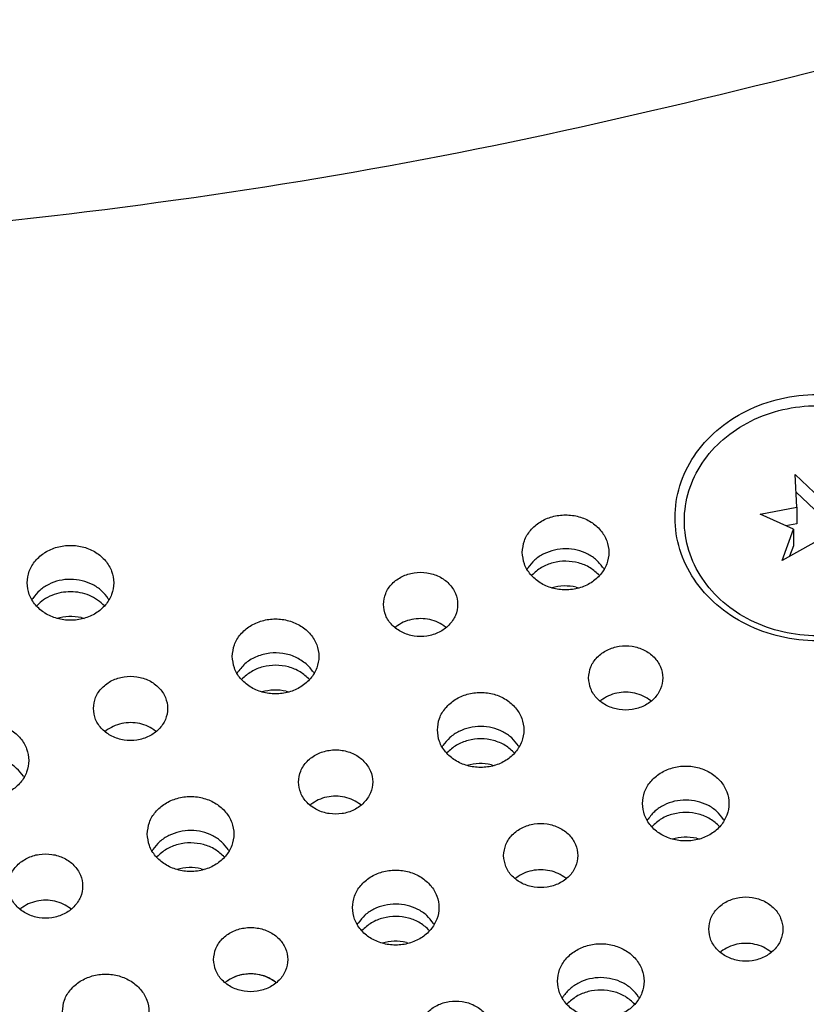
# Model space of a CAD drawing. Header units: inches. Extents: x -129 to 664, y -381 to 179.
# Tile 86 of 109: x -21 to -8, y -192 to -176. Entities that reach past the tile are written whole.
import ezdxf

# ---------------------------------------------------------------- set-up
doc = ezdxf.new("R2010")
doc.units = ezdxf.units.IN
doc.layers.add('1', color=7, linetype='Continuous')

# ---------------------------------------------------------------- blocks, each defined once
blk = doc.blocks.new('insulator_top2_E7018-25457__90', base_point=(-86.509, -231.663))
at = {"color": 7, "linetype": 'Continuous'}
for p, q in [((-12.837, -184.942), (-12.823, -184.918)), ((-11.601, -184.924), (-11.59, -184.942)), ((-20.849, -185.435), (-20.835, -185.411)), ((-19.613, -185.417), (-19.602, -185.435)), ((-14.975, -185.884), (-14.96, -185.871)), ((-14.156, -185.875), (-14.146, -185.884)), ((-17.53, -186.626), (-17.516, -186.602)), ((-16.294, -186.607), (-16.284, -186.626)), ((-11.657, -187.074), (-11.642, -187.062)), ((-10.837, -187.065), (-10.827, -187.074)), ((-19.668, -187.567), (-19.654, -187.555)), ((-18.849, -187.558), (-18.839, -187.567)), ((-14.212, -187.816), (-14.198, -187.792)), ((-12.976, -187.798), (-12.965, -187.816)), ((-20.988, -188.291), (-20.977, -188.31)), ((-16.35, -188.758), (-16.335, -188.745)), ((-15.531, -188.749), (-15.52, -188.758)), ((-10.893, -189.007), (-10.879, -188.983)), ((-9.657, -188.988), (-9.646, -189.007)), ((-18.905, -189.5), (-18.891, -189.476)), ((-17.669, -189.481), (-17.658, -189.5)), ((-13.031, -189.948), (-13.016, -189.936)), ((-12.212, -189.939), (-12.201, -189.948)), ((-21.043, -190.441), (-21.028, -190.429)), ((-20.224, -190.432), (-20.213, -190.441)), ((-15.586, -190.69), (-15.572, -190.666)), ((-14.35, -190.672), (-14.34, -190.69)), ((-9.712, -191.139), (-9.698, -191.126)), ((-8.893, -191.13), (-8.883, -191.139)), ((-17.724, -191.632), (-17.71, -191.619)), ((-16.905, -191.623), (-16.895, -191.632)), ((-12.268, -191.881), (-12.254, -191.857)), ((-11.032, -191.862), (-11.021, -191.881))]:
    blk.add_line(p, q, dxfattribs=at)
for points, knots in [([(-59.921, -176.047), (-56.94, -176.824), (-50.961, -178.38), (-41.745, -179.628), (-32.439, -180.079), (-23.133, -179.628), (-13.918, -178.38), (-7.938, -176.824), (-4.957, -176.047)], [0, 0, 0, 0, 9.234928, 18.522527, 27.83697, 37.151413, 46.439012, 55.673941, 55.673941, 55.673941, 55.673941]), ([(-5.842, -184.106), (-5.857, -183.931), (-5.889, -183.579), (-6.134, -183.09), (-6.504, -182.674), (-6.987, -182.357), (-7.545, -182.159), (-8.142, -182.091), (-8.739, -182.159), (-9.297, -182.357), (-9.779, -182.674), (-10.151, -183.09), (-10.388, -183.579), (-10.469, -184.106), (-10.388, -184.633), (-10.151, -185.121), (-9.779, -185.537), (-9.297, -185.854), (-8.739, -186.053), (-8.142, -186.12), (-7.545, -186.053), (-6.987, -185.854), (-6.504, -185.537), (-6.134, -185.121), (-5.889, -184.633), (-5.857, -184.28), (-5.842, -184.106)], [0, 0, 0, 0, 0.521454, 1.053973, 1.605134, 2.177065, 2.766392, 3.365532, 3.964672, 4.553999, 5.12593, 5.677091, 6.209611, 6.731064, 7.252518, 7.785038, 8.336199, 8.908129, 9.497456, 10.096596, 10.695737, 11.285064, 11.856994, 12.408155, 12.940675, 13.462129, 13.462129, 13.462129, 13.462129]), ([(-12.914, -184.667), (-12.907, -184.731), (-12.893, -184.86), (-12.786, -185.033), (-12.629, -185.168), (-12.431, -185.254), (-12.214, -185.283), (-11.996, -185.254), (-11.799, -185.168), (-11.641, -185.033), (-11.538, -184.86), (-11.502, -184.667), (-11.538, -184.474), (-11.641, -184.301), (-11.799, -184.166), (-11.996, -184.08), (-12.214, -184.051), (-12.431, -184.08), (-12.629, -184.166), (-12.786, -184.301), (-12.893, -184.474), (-12.907, -184.603), (-12.914, -184.667)], [0, 0, 0, 0, 0.190439, 0.386512, 0.591376, 0.804667, 1.023004, 1.241341, 1.454632, 1.659496, 1.855569, 2.046008, 2.236447, 2.43252, 2.637384, 2.850675, 3.069012, 3.287349, 3.50064, 3.705504, 3.901578, 4.092016, 4.092016, 4.092016, 4.092016]), ([(-20.926, -185.16), (-20.919, -185.224), (-20.905, -185.353), (-20.798, -185.526), (-20.641, -185.661), (-20.443, -185.747), (-20.226, -185.776), (-20.008, -185.747), (-19.811, -185.661), (-19.653, -185.526), (-19.55, -185.353), (-19.514, -185.16), (-19.55, -184.967), (-19.653, -184.794), (-19.811, -184.659), (-20.008, -184.573), (-20.226, -184.544), (-20.443, -184.573), (-20.641, -184.659), (-20.798, -184.794), (-20.905, -184.967), (-20.919, -185.096), (-20.926, -185.16)], [0, 0, 0, 0, 0.190439, 0.386512, 0.591376, 0.804667, 1.023004, 1.241341, 1.454632, 1.659496, 1.855569, 2.046008, 2.236447, 2.43252, 2.637384, 2.850675, 3.069012, 3.287349, 3.50064, 3.705504, 3.901578, 4.092016, 4.092016, 4.092016, 4.092016]), ([(-11.601, -184.924), (-11.636, -184.878), (-11.706, -184.786), (-11.855, -184.688), (-12.026, -184.625), (-12.21, -184.604), (-12.395, -184.624), (-12.566, -184.685), (-12.717, -184.782), (-12.788, -184.873), (-12.823, -184.918)], [0, 0, 0, 0, 0.169498, 0.34549, 0.526994, 0.711654, 0.896375, 1.078051, 1.254284, 1.424029, 1.424029, 1.424029, 1.424029]), ([(-19.613, -185.417), (-19.648, -185.372), (-19.718, -185.279), (-19.867, -185.182), (-20.038, -185.118), (-20.222, -185.097), (-20.407, -185.117), (-20.578, -185.178), (-20.729, -185.275), (-20.8, -185.366), (-20.835, -185.411)], [0, 0, 0, 0, 0.169498, 0.345491, 0.526995, 0.711655, 0.896377, 1.078053, 1.254287, 1.424032, 1.424032, 1.424032, 1.424032]), ([(-15.16, -185.509), (-15.153, -185.569), (-15.138, -185.693), (-15.025, -185.853), (-14.863, -185.97), (-14.665, -186.031), (-14.456, -186.031), (-14.258, -185.97), (-14.095, -185.853), (-13.986, -185.693), (-13.948, -185.509), (-13.986, -185.324), (-14.095, -185.164), (-14.258, -185.048), (-14.456, -184.986), (-14.665, -184.986), (-14.863, -185.048), (-15.025, -185.164), (-15.138, -185.324), (-15.153, -185.448), (-15.16, -185.509)], [0, 0, 0, 0, 0.181365, 0.369194, 0.566516, 0.771824, 0.980202, 1.18551, 1.382833, 1.570662, 1.752027, 1.933392, 2.121221, 2.318543, 2.523851, 2.732229, 2.937537, 3.134859, 3.322688, 3.504053, 3.504053, 3.504053, 3.504053]), ([(-17.607, -186.35), (-17.6, -186.414), (-17.586, -186.544), (-17.479, -186.716), (-17.322, -186.851), (-17.124, -186.937), (-16.907, -186.967), (-16.69, -186.937), (-16.493, -186.851), (-16.334, -186.716), (-16.231, -186.544), (-16.195, -186.35), (-16.231, -186.157), (-16.334, -185.985), (-16.493, -185.85), (-16.69, -185.764), (-16.907, -185.734), (-17.124, -185.764), (-17.322, -185.85), (-17.479, -185.985), (-17.586, -186.157), (-17.6, -186.287), (-17.607, -186.35)], [0, 0, 0, 0, 0.190439, 0.386512, 0.591376, 0.804667, 1.023004, 1.241341, 1.454632, 1.659496, 1.855569, 2.046008, 2.236447, 2.43252, 2.637384, 2.850675, 3.069012, 3.287349, 3.50064, 3.705504, 3.901578, 4.092016, 4.092016, 4.092016, 4.092016]), ([(-14.156, -185.875), (-14.195, -185.848), (-14.274, -185.795), (-14.412, -185.75), (-14.557, -185.734), (-14.703, -185.749), (-14.842, -185.792), (-14.921, -185.845), (-14.96, -185.871)], [0, 0, 0, 0, 0.1402465, 0.2843159, 0.4305327, 0.5767948, 0.7209915, 0.8614213, 0.8614213, 0.8614213, 0.8614213]), ([(-11.842, -186.699), (-11.834, -186.76), (-11.82, -186.884), (-11.706, -187.044), (-11.544, -187.16), (-11.346, -187.221), (-11.137, -187.221), (-10.939, -187.16), (-10.776, -187.044), (-10.668, -186.884), (-10.629, -186.699), (-10.668, -186.514), (-10.776, -186.355), (-10.939, -186.238), (-11.137, -186.177), (-11.346, -186.177), (-11.544, -186.238), (-11.706, -186.355), (-11.82, -186.514), (-11.834, -186.638), (-11.842, -186.699)], [0, 0, 0, 0, 0.181365, 0.369194, 0.566516, 0.771824, 0.980202, 1.18551, 1.382833, 1.570662, 1.752027, 1.933392, 2.121221, 2.318543, 2.523851, 2.732229, 2.937537, 3.134859, 3.322688, 3.504053, 3.504053, 3.504053, 3.504053]), ([(-16.412, -186.472), (-16.468, -186.432), (-16.581, -186.35), (-16.787, -186.294), (-17.002, -186.29), (-17.207, -186.343), (-17.39, -186.445), (-17.475, -186.55), (-17.516, -186.602)], [0, 0, 0, 0, 0.204407, 0.415614, 0.629558, 0.841333, 1.046701, 1.243497, 1.243497, 1.243497, 1.243497]), ([(-16.294, -186.607), (-16.311, -186.583), (-16.346, -186.533), (-16.39, -186.492), (-16.412, -186.472)], [0, 0, 0, 0, 0.0890415, 0.1798794, 0.1798794, 0.1798794, 0.1798794]), ([(-19.854, -187.192), (-19.846, -187.253), (-19.832, -187.377), (-19.718, -187.537), (-19.556, -187.653), (-19.358, -187.714), (-19.149, -187.714), (-18.951, -187.653), (-18.788, -187.537), (-18.68, -187.377), (-18.641, -187.192), (-18.68, -187.008), (-18.788, -186.848), (-18.951, -186.731), (-19.149, -186.67), (-19.358, -186.67), (-19.556, -186.731), (-19.718, -186.848), (-19.832, -187.008), (-19.846, -187.131), (-19.854, -187.192)], [0, 0, 0, 0, 0.181365, 0.369194, 0.566516, 0.771824, 0.980202, 1.18551, 1.382833, 1.570662, 1.752027, 1.933392, 2.121221, 2.318543, 2.523851, 2.732229, 2.937537, 3.134859, 3.322688, 3.504053, 3.504053, 3.504053, 3.504053]), ([(-14.288, -187.541), (-14.282, -187.605), (-14.268, -187.734), (-14.16, -187.907), (-14.003, -188.042), (-13.806, -188.128), (-13.588, -188.157), (-13.371, -188.128), (-13.174, -188.042), (-13.016, -187.907), (-12.913, -187.734), (-12.877, -187.541), (-12.913, -187.348), (-13.016, -187.175), (-13.174, -187.04), (-13.371, -186.954), (-13.588, -186.925), (-13.806, -186.954), (-14.003, -187.04), (-14.16, -187.175), (-14.268, -187.348), (-14.282, -187.477), (-14.288, -187.541)], [0, 0, 0, 0, 0.190439, 0.386512, 0.591376, 0.804667, 1.023004, 1.241341, 1.454632, 1.659496, 1.855569, 2.046008, 2.236447, 2.43252, 2.637384, 2.850675, 3.069012, 3.287349, 3.50064, 3.705504, 3.901578, 4.092016, 4.092016, 4.092016, 4.092016]), ([(-10.837, -187.065), (-10.876, -187.039), (-10.955, -186.985), (-11.093, -186.941), (-11.239, -186.924), (-11.384, -186.94), (-11.523, -186.983), (-11.602, -187.036), (-11.642, -187.062)], [0, 0, 0, 0, 0.1402464, 0.2843159, 0.4305326, 0.5767946, 0.7209913, 0.8614211, 0.8614211, 0.8614211, 0.8614211]), ([(-22.3, -188.034), (-22.294, -188.098), (-22.28, -188.227), (-22.172, -188.4), (-22.015, -188.535), (-21.818, -188.621), (-21.6, -188.65), (-21.383, -188.621), (-21.186, -188.535), (-21.028, -188.4), (-20.924, -188.227), (-20.889, -188.034), (-20.924, -187.841), (-21.028, -187.668), (-21.186, -187.533), (-21.383, -187.447), (-21.6, -187.418), (-21.818, -187.447), (-22.015, -187.533), (-22.172, -187.668), (-22.28, -187.841), (-22.294, -187.97), (-22.3, -188.034)], [0, 0, 0, 0, 0.190439, 0.386512, 0.591376, 0.804667, 1.023004, 1.241341, 1.454632, 1.659496, 1.855569, 2.046008, 2.236447, 2.43252, 2.637384, 2.850675, 3.069012, 3.287349, 3.50064, 3.705504, 3.901578, 4.092016, 4.092016, 4.092016, 4.092016]), ([(-18.849, -187.558), (-18.888, -187.532), (-18.967, -187.478), (-19.105, -187.434), (-19.251, -187.417), (-19.396, -187.433), (-19.535, -187.476), (-19.614, -187.529), (-19.654, -187.555)], [0, 0, 0, 0, 0.1402464, 0.2843158, 0.4305325, 0.5767946, 0.7209912, 0.8614211, 0.8614211, 0.8614211, 0.8614211]), ([(-12.976, -187.798), (-13.01, -187.753), (-13.081, -187.66), (-13.23, -187.563), (-13.401, -187.499), (-13.585, -187.478), (-13.769, -187.498), (-13.941, -187.559), (-14.091, -187.656), (-14.163, -187.747), (-14.198, -187.792)], [0, 0, 0, 0, 0.169498, 0.345491, 0.526995, 0.711655, 0.896377, 1.078053, 1.254286, 1.424031, 1.424031, 1.424031, 1.424031]), ([(-20.988, -188.291), (-21.022, -188.246), (-21.093, -188.154), (-21.242, -188.056), (-21.413, -187.993), (-21.597, -187.971), (-21.781, -187.991), (-21.953, -188.053), (-22.103, -188.149), (-22.175, -188.241), (-22.21, -188.285)], [0, 0, 0, 0, 0.169498, 0.345491, 0.526995, 0.711655, 0.896377, 1.078053, 1.254286, 1.424032, 1.424032, 1.424032, 1.424032]), ([(-16.535, -188.383), (-16.528, -188.444), (-16.513, -188.567), (-16.4, -188.727), (-16.238, -188.844), (-16.04, -188.905), (-15.83, -188.905), (-15.633, -188.844), (-15.47, -188.727), (-15.361, -188.567), (-15.322, -188.383), (-15.361, -188.198), (-15.47, -188.038), (-15.633, -187.922), (-15.83, -187.86), (-16.04, -187.86), (-16.238, -187.922), (-16.4, -188.038), (-16.513, -188.198), (-16.528, -188.322), (-16.535, -188.383)], [0, 0, 0, 0, 0.181365, 0.369194, 0.566516, 0.771824, 0.980202, 1.18551, 1.382833, 1.570662, 1.752027, 1.933392, 2.121221, 2.318543, 2.523851, 2.732229, 2.937537, 3.134859, 3.322688, 3.504053, 3.504053, 3.504053, 3.504053]), ([(-10.97, -188.731), (-10.963, -188.795), (-10.949, -188.925), (-10.842, -189.097), (-10.685, -189.232), (-10.487, -189.318), (-10.27, -189.347), (-10.052, -189.318), (-9.855, -189.232), (-9.697, -189.097), (-9.594, -188.925), (-9.558, -188.731), (-9.594, -188.538), (-9.697, -188.366), (-9.855, -188.231), (-10.052, -188.145), (-10.27, -188.115), (-10.487, -188.145), (-10.685, -188.231), (-10.842, -188.366), (-10.949, -188.538), (-10.963, -188.668), (-10.97, -188.731)], [0, 0, 0, 0, 0.190439, 0.386512, 0.591376, 0.804667, 1.023004, 1.241341, 1.454632, 1.659496, 1.855569, 2.046008, 2.236447, 2.43252, 2.637384, 2.850675, 3.069012, 3.287349, 3.50064, 3.705504, 3.901578, 4.092016, 4.092016, 4.092016, 4.092016]), ([(-18.982, -189.225), (-18.975, -189.288), (-18.961, -189.418), (-18.854, -189.59), (-18.697, -189.725), (-18.499, -189.811), (-18.282, -189.841), (-18.064, -189.811), (-17.867, -189.725), (-17.709, -189.59), (-17.606, -189.418), (-17.57, -189.225), (-17.606, -189.031), (-17.709, -188.859), (-17.867, -188.724), (-18.064, -188.638), (-18.282, -188.608), (-18.499, -188.638), (-18.697, -188.724), (-18.854, -188.859), (-18.961, -189.031), (-18.975, -189.161), (-18.982, -189.225)], [0, 0, 0, 0, 0.190439, 0.386512, 0.591376, 0.804667, 1.023004, 1.241341, 1.454632, 1.659496, 1.855569, 2.046008, 2.236447, 2.43252, 2.637384, 2.850675, 3.069012, 3.287349, 3.50064, 3.705504, 3.901578, 4.092016, 4.092016, 4.092016, 4.092016]), ([(-15.531, -188.749), (-15.57, -188.722), (-15.648, -188.669), (-15.787, -188.624), (-15.932, -188.608), (-16.078, -188.623), (-16.217, -188.666), (-16.296, -188.719), (-16.335, -188.745)], [0, 0, 0, 0, 0.1402464, 0.2843158, 0.4305324, 0.5767945, 0.7209911, 0.8614209, 0.8614209, 0.8614209, 0.8614209]), ([(-9.657, -188.988), (-9.692, -188.943), (-9.762, -188.851), (-9.911, -188.753), (-10.082, -188.69), (-10.266, -188.668), (-10.451, -188.688), (-10.622, -188.75), (-10.772, -188.846), (-10.844, -188.938), (-10.879, -188.983)], [0, 0, 0, 0, 0.169498, 0.345491, 0.526995, 0.711655, 0.896376, 1.078053, 1.254286, 1.424031, 1.424031, 1.424031, 1.424031]), ([(-13.216, -189.573), (-13.209, -189.634), (-13.194, -189.758), (-13.081, -189.918), (-12.919, -190.034), (-12.721, -190.095), (-12.512, -190.095), (-12.314, -190.034), (-12.151, -189.918), (-12.042, -189.758), (-12.004, -189.573), (-12.042, -189.389), (-12.151, -189.229), (-12.314, -189.112), (-12.512, -189.051), (-12.721, -189.051), (-12.919, -189.112), (-13.081, -189.229), (-13.194, -189.389), (-13.209, -189.512), (-13.216, -189.573)], [0, 0, 0, 0, 0.181365, 0.369194, 0.566516, 0.771824, 0.980202, 1.18551, 1.382833, 1.570662, 1.752027, 1.933392, 2.121221, 2.318543, 2.523851, 2.732229, 2.937537, 3.134859, 3.322688, 3.504053, 3.504053, 3.504053, 3.504053]), ([(-17.669, -189.481), (-17.704, -189.436), (-17.774, -189.344), (-17.923, -189.246), (-18.094, -189.183), (-18.278, -189.161), (-18.462, -189.181), (-18.634, -189.243), (-18.784, -189.34), (-18.856, -189.431), (-18.891, -189.476)], [0, 0, 0, 0, 0.169498, 0.345491, 0.526995, 0.711655, 0.896376, 1.078053, 1.254286, 1.424031, 1.424031, 1.424031, 1.424031]), ([(-21.228, -190.066), (-21.221, -190.127), (-21.206, -190.251), (-21.093, -190.411), (-20.931, -190.527), (-20.733, -190.589), (-20.524, -190.589), (-20.326, -190.527), (-20.163, -190.411), (-20.054, -190.251), (-20.016, -190.066), (-20.054, -189.882), (-20.163, -189.722), (-20.326, -189.605), (-20.524, -189.544), (-20.733, -189.544), (-20.931, -189.605), (-21.093, -189.722), (-21.206, -189.882), (-21.221, -190.005), (-21.228, -190.066)], [0, 0, 0, 0, 0.181365, 0.369194, 0.566516, 0.771824, 0.980202, 1.18551, 1.382833, 1.570662, 1.752027, 1.933392, 2.121221, 2.318543, 2.523851, 2.732229, 2.937537, 3.134859, 3.322688, 3.504053, 3.504053, 3.504053, 3.504053]), ([(-15.663, -190.415), (-15.656, -190.479), (-15.642, -190.608), (-15.535, -190.781), (-15.378, -190.916), (-15.18, -191.002), (-14.963, -191.031), (-14.746, -191.002), (-14.549, -190.916), (-14.39, -190.781), (-14.287, -190.608), (-14.251, -190.415), (-14.287, -190.222), (-14.39, -190.049), (-14.549, -189.914), (-14.746, -189.828), (-14.963, -189.799), (-15.18, -189.828), (-15.378, -189.914), (-15.535, -190.049), (-15.642, -190.222), (-15.656, -190.351), (-15.663, -190.415)], [0, 0, 0, 0, 0.190439, 0.386512, 0.591376, 0.804667, 1.023004, 1.241341, 1.454632, 1.659496, 1.855569, 2.046008, 2.236447, 2.43252, 2.637384, 2.850675, 3.069012, 3.287349, 3.50064, 3.705504, 3.901578, 4.092016, 4.092016, 4.092016, 4.092016]), ([(-12.212, -189.939), (-12.251, -189.913), (-12.33, -189.859), (-12.468, -189.815), (-12.613, -189.798), (-12.759, -189.814), (-12.898, -189.857), (-12.977, -189.91), (-13.016, -189.936)], [0, 0, 0, 0, 0.1402464, 0.2843157, 0.4305324, 0.5767944, 0.720991, 0.8614208, 0.8614208, 0.8614208, 0.8614208]), ([(-20.224, -190.432), (-20.263, -190.406), (-20.341, -190.352), (-20.48, -190.308), (-20.625, -190.291), (-20.771, -190.307), (-20.91, -190.35), (-20.989, -190.403), (-21.028, -190.429)], [0, 0, 0, 0, 0.1402466, 0.2843162, 0.4305331, 0.5767954, 0.7209923, 0.8614223, 0.8614223, 0.8614223, 0.8614223]), ([(-14.35, -190.672), (-14.385, -190.627), (-14.455, -190.534), (-14.605, -190.437), (-14.775, -190.373), (-14.959, -190.352), (-15.144, -190.372), (-15.315, -190.433), (-15.466, -190.53), (-15.537, -190.621), (-15.572, -190.666)], [0, 0, 0, 0, 0.169498, 0.345491, 0.526995, 0.711655, 0.896376, 1.078052, 1.254286, 1.424031, 1.424031, 1.424031, 1.424031]), ([(-9.898, -190.764), (-9.89, -190.824), (-9.875, -190.948), (-9.762, -191.108), (-9.6, -191.225), (-9.402, -191.286), (-9.193, -191.286), (-8.995, -191.225), (-8.832, -191.108), (-8.723, -190.948), (-8.685, -190.764), (-8.723, -190.579), (-8.832, -190.419), (-8.995, -190.303), (-9.193, -190.241), (-9.402, -190.241), (-9.6, -190.303), (-9.762, -190.419), (-9.875, -190.579), (-9.89, -190.703), (-9.898, -190.764)], [0, 0, 0, 0, 0.181365, 0.369194, 0.566516, 0.771824, 0.980202, 1.18551, 1.382833, 1.570662, 1.752027, 1.933392, 2.121221, 2.318543, 2.523851, 2.732229, 2.937537, 3.134859, 3.322688, 3.504053, 3.504053, 3.504053, 3.504053]), ([(-17.91, -191.257), (-17.902, -191.318), (-17.887, -191.441), (-17.774, -191.601), (-17.612, -191.718), (-17.414, -191.779), (-17.205, -191.779), (-17.007, -191.718), (-16.844, -191.601), (-16.735, -191.441), (-16.697, -191.257), (-16.735, -191.072), (-16.844, -190.912), (-17.007, -190.796), (-17.205, -190.735), (-17.414, -190.735), (-17.612, -190.796), (-17.774, -190.912), (-17.887, -191.072), (-17.902, -191.196), (-17.91, -191.257)], [0, 0, 0, 0, 0.181365, 0.369194, 0.566516, 0.771824, 0.980202, 1.18551, 1.382833, 1.570662, 1.752027, 1.933392, 2.121221, 2.318543, 2.523851, 2.732229, 2.937537, 3.134859, 3.322688, 3.504053, 3.504053, 3.504053, 3.504053]), ([(-12.344, -191.605), (-12.338, -191.669), (-12.324, -191.799), (-12.216, -191.971), (-12.059, -192.106), (-11.862, -192.192), (-11.644, -192.222), (-11.427, -192.192), (-11.23, -192.106), (-11.072, -191.971), (-10.968, -191.799), (-10.933, -191.605), (-10.968, -191.412), (-11.072, -191.24), (-11.23, -191.105), (-11.427, -191.019), (-11.644, -190.989), (-11.862, -191.019), (-12.059, -191.105), (-12.216, -191.24), (-12.324, -191.412), (-12.338, -191.542), (-12.344, -191.605)], [0, 0, 0, 0, 0.190439, 0.386512, 0.591376, 0.804667, 1.023004, 1.241341, 1.454632, 1.659496, 1.855569, 2.046008, 2.236447, 2.43252, 2.637384, 2.850675, 3.069012, 3.287349, 3.50064, 3.705504, 3.901578, 4.092016, 4.092016, 4.092016, 4.092016]), ([(-8.893, -191.13), (-8.932, -191.103), (-9.011, -191.05), (-9.149, -191.005), (-9.295, -190.989), (-9.44, -191.004), (-9.579, -191.047), (-9.658, -191.1), (-9.698, -191.126)], [0, 0, 0, 0, 0.1402463, 0.2843156, 0.4305323, 0.5767942, 0.7209908, 0.8614205, 0.8614205, 0.8614205, 0.8614205]), ([(-20.356, -192.099), (-20.35, -192.162), (-20.336, -192.292), (-20.228, -192.464), (-20.071, -192.599), (-19.874, -192.685), (-19.656, -192.715), (-19.439, -192.685), (-19.242, -192.599), (-19.084, -192.464), (-18.98, -192.292), (-18.944, -192.099), (-18.98, -191.905), (-19.084, -191.733), (-19.242, -191.598), (-19.439, -191.512), (-19.656, -191.482), (-19.874, -191.512), (-20.071, -191.598), (-20.228, -191.733), (-20.336, -191.905), (-20.35, -192.035), (-20.356, -192.099)], [0, 0, 0, 0, 0.190439, 0.386512, 0.591376, 0.804667, 1.023004, 1.241341, 1.454632, 1.659496, 1.855569, 2.046008, 2.236447, 2.43252, 2.637384, 2.850675, 3.069012, 3.287349, 3.50064, 3.705504, 3.901578, 4.092016, 4.092016, 4.092016, 4.092016]), ([(-16.905, -191.623), (-16.944, -191.596), (-17.023, -191.543), (-17.161, -191.498), (-17.307, -191.482), (-17.452, -191.497), (-17.591, -191.54), (-17.67, -191.593), (-17.71, -191.619)], [0, 0, 0, 0, 0.1402466, 0.2843162, 0.4305331, 0.5767953, 0.7209922, 0.8614222, 0.8614222, 0.8614222, 0.8614222]), ([(-11.032, -191.862), (-11.066, -191.817), (-11.137, -191.725), (-11.286, -191.627), (-11.457, -191.564), (-11.641, -191.542), (-11.825, -191.562), (-11.996, -191.624), (-12.147, -191.72), (-12.219, -191.812), (-12.254, -191.857)], [0, 0, 0, 0, 0.169498, 0.345491, 0.526995, 0.711655, 0.896376, 1.078052, 1.254286, 1.424031, 1.424031, 1.424031, 1.424031]), ([(-14.591, -192.447), (-14.584, -192.508), (-14.569, -192.632), (-14.456, -192.792), (-14.294, -192.908), (-14.096, -192.969), (-13.886, -192.969), (-13.689, -192.908), (-13.525, -192.792), (-13.417, -192.632), (-13.378, -192.447), (-13.417, -192.263), (-13.525, -192.103), (-13.689, -191.986), (-13.886, -191.925), (-14.096, -191.925), (-14.294, -191.986), (-14.456, -192.103), (-14.569, -192.263), (-14.584, -192.386), (-14.591, -192.447)], [0, 0, 0, 0, 0.181365, 0.369194, 0.566516, 0.771824, 0.980202, 1.18551, 1.382833, 1.570662, 1.752027, 1.933392, 2.121221, 2.318543, 2.523851, 2.732229, 2.937537, 3.134859, 3.322688, 3.504053, 3.504053, 3.504053, 3.504053])]:
    blk.add_open_spline(points, degree=3, knots=knots, dxfattribs=at)
blk = doc.blocks.new('screw_M2x6_0515-1602__147', base_point=(-10.292, -186.018))
at = {"color": 7, "linetype": 'Continuous'}
for p, q in [((-8.472, -183.936), (-8.499, -183.409)), ((-8.499, -183.409), (-8.087, -183.798)), ((-8.087, -183.798), (-7.574, -183.514)), ((-7.574, -183.514), (-7.757, -184.018)), ((-8.482, -183.692), (-8.485, -183.687)), ((-8.482, -183.692), (-8.485, -183.693)), ((-8.087, -184.065), (-8.482, -183.692)), ((-8.087, -183.798), (-8.087, -184.065)), ((-7.695, -183.848), (-8.087, -184.065)), ((-9.067, -184.05), (-8.472, -183.936)), ((-8.472, -183.936), (-8.472, -184.203)), ((-7.757, -184.018), (-7.216, -184.261)), ((-7.757, -184.018), (-7.757, -184.284)), ((-8.527, -184.294), (-9.067, -184.05)), ((-8.71, -184.797), (-8.527, -184.294)), ((-8.472, -184.203), (-8.652, -184.237)), ((-8.527, -184.294), (-8.527, -184.56)), ((-7.216, -184.261), (-7.811, -184.375)), ((-7.631, -184.341), (-7.757, -184.284)), ((-7.811, -184.375), (-7.811, -184.642)), ((-7.811, -184.375), (-7.785, -184.902)), ((-8.196, -184.513), (-8.71, -184.797)), ((-8.527, -184.56), (-8.588, -184.73)), ((-7.785, -184.902), (-8.196, -184.513)), ((-7.799, -184.889), (-7.811, -184.642))]:
    blk.add_line(p, q, dxfattribs=at)
blk.add_open_spline([(-5.992, -184.156), (-6.006, -183.993), (-6.036, -183.663), (-6.265, -183.206), (-6.611, -182.817), (-7.062, -182.521), (-7.584, -182.336), (-8.142, -182.273), (-8.7, -182.336), (-9.222, -182.521), (-9.672, -182.817), (-10.02, -183.206), (-10.241, -183.663), (-10.317, -184.156), (-10.241, -184.648), (-10.02, -185.105), (-9.672, -185.494), (-9.222, -185.79), (-8.7, -185.976), (-8.142, -186.039), (-7.584, -185.976), (-7.062, -185.79), (-6.611, -185.494), (-6.265, -185.105), (-6.036, -184.648), (-6.006, -184.319), (-5.992, -184.156)], degree=3, knots=[0, 0, 0, 0, 0.487446, 0.985236, 1.500452, 2.035083, 2.585975, 3.146041, 3.706107, 4.256999, 4.79163, 5.306846, 5.804636, 6.292082, 6.779528, 7.277318, 7.792534, 8.327164, 8.878057, 9.438123, 9.998189, 10.549081, 11.083712, 11.598928, 12.096718, 12.584164, 12.584164, 12.584164, 12.584164], dxfattribs=at)
blk = doc.blocks.new('screw_set_M2x6__148', base_point=(-76.3, -216.701))
blk.add_blockref('screw_M2x6_0515-1602__147', (-10.292, -186.018))
blk = doc.blocks.new('insulator_top1_E7018-25456__154', base_point=(-86.509, -232.063))
at = {"color": 7, "linetype": 'Continuous'}
for p, q in [((-12.763, -185.042), (-12.759, -185.036)), ((-12.041, -185.229), (-11.993, -185.242)), ((-20.775, -185.535), (-20.771, -185.53)), ((-20.053, -185.723), (-20.005, -185.735)), ((-14.975, -185.884), (-14.96, -185.871)), ((-14.156, -185.875), (-14.146, -185.884)), ((-17.457, -186.725), (-17.452, -186.72)), ((-16.734, -186.913), (-16.687, -186.925)), ((-11.657, -187.074), (-11.642, -187.062)), ((-10.837, -187.065), (-10.827, -187.074)), ((-19.668, -187.567), (-19.654, -187.555)), ((-18.849, -187.558), (-18.839, -187.567)), ((-14.138, -187.916), (-14.133, -187.911)), ((-13.415, -188.104), (-13.368, -188.116)), ((-16.35, -188.758), (-16.335, -188.745)), ((-15.531, -188.749), (-15.52, -188.758)), ((-10.819, -189.106), (-10.815, -189.101)), ((-10.097, -189.294), (-10.049, -189.306)), ((-18.831, -189.599), (-18.827, -189.594)), ((-18.109, -189.787), (-18.061, -189.799)), ((-13.031, -189.948), (-13.016, -189.936)), ((-12.212, -189.939), (-12.201, -189.948)), ((-21.043, -190.441), (-21.028, -190.429)), ((-20.224, -190.432), (-20.213, -190.441)), ((-15.513, -190.79), (-15.508, -190.785)), ((-14.79, -190.978), (-14.743, -190.99)), ((-9.712, -191.139), (-9.698, -191.126)), ((-8.893, -191.13), (-8.883, -191.139)), ((-17.724, -191.632), (-17.71, -191.619)), ((-16.905, -191.623), (-16.895, -191.632)), ((-12.194, -191.98), (-12.189, -191.975))]:
    blk.add_line(p, q, dxfattribs=at)
for points, knots in [([(-11.664, -185.041), (-11.713, -184.997), (-11.812, -184.906), (-12.004, -184.83), (-12.21, -184.801), (-12.417, -184.828), (-12.61, -184.903), (-12.71, -184.992), (-12.759, -185.036)], [0, 0, 0, 0, 0.196081, 0.399664, 0.607704, 0.815822, 1.019618, 1.215981, 1.215981, 1.215981, 1.215981]), ([(-12.041, -185.229), (-12.107, -185.219), (-12.239, -185.199), (-12.37, -185.227), (-12.435, -185.242)], [0, 0, 0, 0, 0.1989551, 0.3974084, 0.3974084, 0.3974084, 0.3974084]), ([(-20.222, -185.304), (-20.274, -185.306), (-20.378, -185.312), (-20.527, -185.358), (-20.662, -185.428), (-20.735, -185.496), (-20.771, -185.53)], [0, 0, 0, 0, 0.1565268, 0.3111883, 0.4623843, 0.609118, 0.609118, 0.609118, 0.609118]), ([(-19.676, -185.534), (-19.712, -185.5), (-19.784, -185.432), (-19.918, -185.361), (-20.066, -185.313), (-20.17, -185.307), (-20.222, -185.304)], [0, 0, 0, 0, 0.1465194, 0.2975279, 0.4520623, 0.6085438, 0.6085438, 0.6085438, 0.6085438]), ([(-20.053, -185.723), (-20.119, -185.712), (-20.251, -185.692), (-20.382, -185.72), (-20.447, -185.735)], [0, 0, 0, 0, 0.1989563, 0.3974107, 0.3974107, 0.3974107, 0.3974107]), ([(-14.156, -185.875), (-14.195, -185.848), (-14.274, -185.795), (-14.412, -185.75), (-14.557, -185.734), (-14.703, -185.749), (-14.842, -185.792), (-14.921, -185.845), (-14.96, -185.871)], [0, 0, 0, 0, 0.1402465, 0.2843159, 0.4305327, 0.5767948, 0.7209915, 0.8614213, 0.8614213, 0.8614213, 0.8614213]), ([(-16.358, -186.725), (-16.406, -186.68), (-16.505, -186.59), (-16.697, -186.513), (-16.904, -186.485), (-17.11, -186.512), (-17.303, -186.586), (-17.403, -186.676), (-17.452, -186.72)], [0, 0, 0, 0, 0.196081, 0.399664, 0.607703, 0.815821, 1.019617, 1.21598, 1.21598, 1.21598, 1.21598]), ([(-16.734, -186.913), (-16.8, -186.903), (-16.932, -186.882), (-17.063, -186.911), (-17.128, -186.925)], [0, 0, 0, 0, 0.1989564, 0.3974108, 0.3974108, 0.3974108, 0.3974108]), ([(-10.837, -187.065), (-10.876, -187.039), (-10.955, -186.985), (-11.093, -186.941), (-11.239, -186.924), (-11.384, -186.94), (-11.523, -186.983), (-11.602, -187.036), (-11.642, -187.062)], [0, 0, 0, 0, 0.1402464, 0.2843159, 0.4305326, 0.5767946, 0.7209913, 0.8614211, 0.8614211, 0.8614211, 0.8614211]), ([(-18.849, -187.558), (-18.888, -187.532), (-18.967, -187.478), (-19.105, -187.434), (-19.251, -187.417), (-19.396, -187.433), (-19.535, -187.476), (-19.614, -187.529), (-19.654, -187.555)], [0, 0, 0, 0, 0.1402464, 0.2843158, 0.4305325, 0.5767946, 0.7209912, 0.8614211, 0.8614211, 0.8614211, 0.8614211]), ([(-13.039, -187.915), (-13.087, -187.871), (-13.186, -187.78), (-13.378, -187.704), (-13.585, -187.675), (-13.792, -187.702), (-13.984, -187.777), (-14.084, -187.867), (-14.133, -187.911)], [0, 0, 0, 0, 0.196081, 0.399664, 0.607703, 0.815821, 1.019617, 1.21598, 1.21598, 1.21598, 1.21598]), ([(-13.415, -188.104), (-13.481, -188.093), (-13.614, -188.073), (-13.744, -188.101), (-13.809, -188.116)], [0, 0, 0, 0, 0.1989549, 0.3974079, 0.3974079, 0.3974079, 0.3974079]), ([(-15.531, -188.749), (-15.57, -188.722), (-15.648, -188.669), (-15.787, -188.624), (-15.932, -188.608), (-16.078, -188.623), (-16.217, -188.666), (-16.296, -188.719), (-16.335, -188.745)], [0, 0, 0, 0, 0.1402464, 0.2843158, 0.4305324, 0.5767945, 0.7209911, 0.8614209, 0.8614209, 0.8614209, 0.8614209]), ([(-9.72, -189.106), (-9.769, -189.061), (-9.868, -188.971), (-10.06, -188.894), (-10.266, -188.866), (-10.473, -188.893), (-10.666, -188.967), (-10.766, -189.057), (-10.815, -189.101)], [0, 0, 0, 0, 0.196081, 0.399664, 0.607703, 0.815821, 1.019617, 1.21598, 1.21598, 1.21598, 1.21598]), ([(-10.097, -189.294), (-10.163, -189.284), (-10.295, -189.263), (-10.426, -189.292), (-10.491, -189.306)], [0, 0, 0, 0, 0.1989547, 0.3974075, 0.3974075, 0.3974075, 0.3974075]), ([(-17.732, -189.599), (-17.781, -189.555), (-17.88, -189.464), (-18.072, -189.388), (-18.278, -189.359), (-18.485, -189.386), (-18.678, -189.46), (-18.778, -189.55), (-18.827, -189.594)], [0, 0, 0, 0, 0.196081, 0.399664, 0.607703, 0.815821, 1.019617, 1.21598, 1.21598, 1.21598, 1.21598]), ([(-18.109, -189.787), (-18.175, -189.777), (-18.307, -189.756), (-18.438, -189.785), (-18.503, -189.799)], [0, 0, 0, 0, 0.1989566, 0.3974114, 0.3974114, 0.3974114, 0.3974114]), ([(-12.212, -189.939), (-12.251, -189.913), (-12.33, -189.859), (-12.468, -189.815), (-12.613, -189.798), (-12.759, -189.814), (-12.898, -189.857), (-12.977, -189.91), (-13.016, -189.936)], [0, 0, 0, 0, 0.1402464, 0.2843157, 0.4305324, 0.5767944, 0.720991, 0.8614208, 0.8614208, 0.8614208, 0.8614208]), ([(-20.224, -190.432), (-20.263, -190.406), (-20.341, -190.352), (-20.48, -190.308), (-20.625, -190.291), (-20.771, -190.307), (-20.91, -190.35), (-20.989, -190.403), (-21.028, -190.429)], [0, 0, 0, 0, 0.1402466, 0.2843162, 0.4305331, 0.5767954, 0.7209923, 0.8614223, 0.8614223, 0.8614223, 0.8614223]), ([(-14.414, -190.789), (-14.462, -190.745), (-14.561, -190.654), (-14.753, -190.578), (-14.959, -190.549), (-15.166, -190.576), (-15.359, -190.651), (-15.459, -190.741), (-15.508, -190.785)], [0, 0, 0, 0, 0.196081, 0.399664, 0.607703, 0.815821, 1.019617, 1.21598, 1.21598, 1.21598, 1.21598]), ([(-14.79, -190.978), (-14.856, -190.967), (-14.988, -190.947), (-15.119, -190.975), (-15.184, -190.99)], [0, 0, 0, 0, 0.1989551, 0.3974084, 0.3974084, 0.3974084, 0.3974084]), ([(-8.893, -191.13), (-8.932, -191.103), (-9.011, -191.05), (-9.149, -191.005), (-9.295, -190.989), (-9.44, -191.004), (-9.579, -191.047), (-9.658, -191.1), (-9.698, -191.126)], [0, 0, 0, 0, 0.1402463, 0.2843156, 0.4305323, 0.5767942, 0.7209908, 0.8614205, 0.8614205, 0.8614205, 0.8614205]), ([(-17.307, -191.487), (-17.343, -191.489), (-17.416, -191.492), (-17.522, -191.518), (-17.622, -191.559), (-17.681, -191.599), (-17.71, -191.619)], [0, 0, 0, 0, 0.1099021, 0.2189224, 0.3262514, 0.4312726, 0.4312726, 0.4312726, 0.4312726]), ([(-16.905, -191.623), (-16.934, -191.603), (-16.992, -191.562), (-17.091, -191.52), (-17.197, -191.493), (-17.27, -191.489), (-17.307, -191.487)], [0, 0, 0, 0, 0.1048801, 0.2120947, 0.321041, 0.4309174, 0.4309174, 0.4309174, 0.4309174]), ([(-11.095, -191.98), (-11.143, -191.935), (-11.242, -191.845), (-11.434, -191.768), (-11.641, -191.74), (-11.848, -191.767), (-12.04, -191.841), (-12.14, -191.931), (-12.189, -191.975)], [0, 0, 0, 0, 0.196081, 0.399664, 0.607703, 0.81582, 1.019616, 1.215979, 1.215979, 1.215979, 1.215979])]:
    blk.add_open_spline(points, degree=3, knots=knots, dxfattribs=at)
blk = doc.blocks.new('segment_160pin_assy_E7018-62555_1__158', base_point=(-86.509, -248.048))
for name, p in [('insulator_top2_E7018-25457__90', (-86.509, -231.663)), ('screw_set_M2x6__148', (-76.3, -216.701)), ('insulator_top1_E7018-25456__154', (-86.509, -232.063))]:
    blk.add_blockref(name, p)
blk = doc.blocks.new('hcdps_segment__159', base_point=(-86.509, -281.006))
blk.add_blockref('segment_160pin_assy_E7018-62555_1__158', (-86.509, -248.048))
blk = doc.blocks.new('gen2', base_point=(-26.051, -218.34))
blk.add_blockref('hcdps_segment__159', (-86.509, -281.006))
blk = doc.blocks.new('1__302', base_point=(-265.051, -517.34))
blk.add_blockref('gen2', (-26.051, -218.34))
blk = doc.blocks.new('hcdps_segment__303', base_point=(-265.051, -519.34))
at = {"layer": '1'}
blk.add_blockref('1__302', (-265.051, -517.34), dxfattribs=at)

msp = doc.modelspace()

# ---------------------------------------------------------------- block references
msp.add_blockref('hcdps_segment__303', (-265.051, -519.34))

doc.saveas('drawing.dxf')
